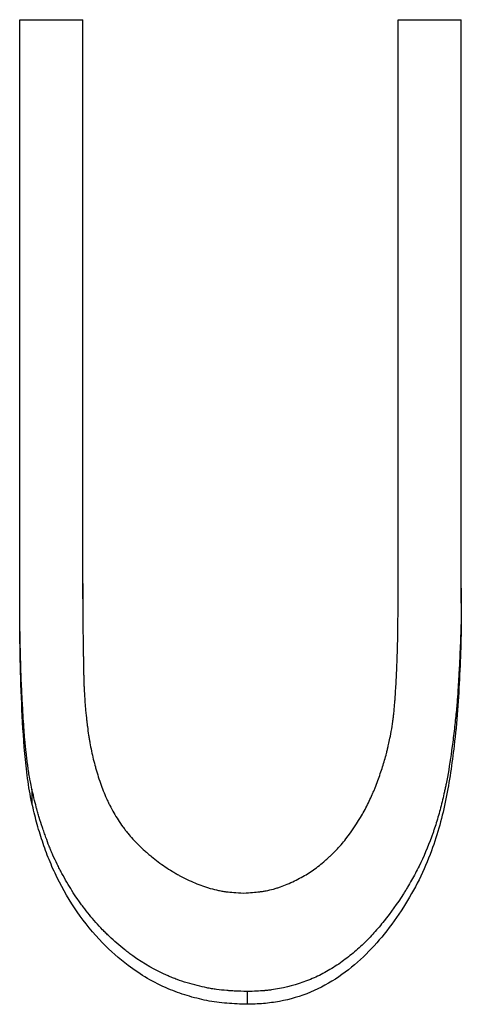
# Model space of a CAD drawing. Header units: millimetres. Extents: x -162 to 275, y -84 to 173.
# Tile 14 of 17: x 8 to 12, y 20 to 29. Entities that reach past the tile are written whole.
import ezdxf

# ---------------------------------------------------------------- set-up
doc = ezdxf.new("R2010")
doc.units = ezdxf.units.MM

msp = doc.modelspace()

# ---------------------------------------------------------------- linework, layer by layer
at = {"color": 7, "linetype": 'Continuous', "lineweight": 25}
for p, q in [((8.1346, 28.5966), (8.7115, 28.5966)), ((8.1346, 23.2564), (8.1346, 28.5966)), ((8.7115, 23.298), (8.7115, 28.5966)), ((11.5962, 23.4367), (11.5962, 28.5966)), ((11.5962, 28.5966), (12.1731, 28.5966)), ((12.1731, 23.2564), (12.1731, 28.5966)), ((8.2464, 21.5557), (8.2464, 21.4282)), ((10.2151, 19.7038), (10.2151, 19.5872))]:
    msp.add_line(p, q, dxfattribs=at)
for points, knots in [([(8.7115, 23.4367), (8.7114, 23.3726), (8.7113, 23.3184), (8.7114, 23.2519), (8.7114, 23.2323), (8.7116, 23.2108), (8.7116, 23.2086), (8.7117, 23.1909), (8.7118, 23.1822), (8.7119, 23.1565), (8.712, 23.14), (8.7126, 23.0605), (8.7131, 23.0064), (8.7137, 22.9397), (8.7139, 22.9199), (8.7143, 22.8937), (8.7144, 22.8856), (8.7145, 22.8743), (8.7146, 22.8707), (8.7147, 22.8655), (8.7147, 22.8639), (8.7147, 22.8614), (8.7147, 22.8606), (8.7148, 22.8589), (8.7148, 22.8589), (8.7152, 22.8332), (8.7157, 22.809), (8.7165, 22.7728), (8.7169, 22.7607), (8.7173, 22.7426), (8.7175, 22.7365), (8.7178, 22.7275), (8.7179, 22.7245), (8.718, 22.7199), (8.718, 22.7184), (8.7181, 22.7154), (8.7182, 22.7131), (8.7184, 22.7067), (8.7186, 22.6978), (8.7188, 22.6797), (8.7189, 22.6729), (8.719, 22.6576), (8.7191, 22.6481), (8.7193, 22.6233), (8.7194, 22.609), (8.7197, 22.5908), (8.7197, 22.5853), (8.7199, 22.5755), (8.72, 22.5705), (8.7203, 22.5543), (8.721, 22.5357), (8.7227, 22.4994), (8.7234, 22.4859), (8.7245, 22.4636), (8.7249, 22.4558), (8.7256, 22.4436), (8.7258, 22.4395), (8.7262, 22.4331), (8.7263, 22.431), (8.7265, 22.4267), (8.7267, 22.4238), (8.7294, 22.3733), (8.7328, 22.325), (8.7368, 22.2774)], [0, 0, 0, 0, 0.125, 0.125, 0.1875, 0.1875, 0.203125, 0.203125, 0.21875, 0.21875, 0.25, 0.25, 0.375, 0.375, 0.4375, 0.4375, 0.46875, 0.46875, 0.484375, 0.484375, 0.492188, 0.492188, 0.496094, 0.496094, 0.5, 0.5, 0.5625, 0.5625, 0.59375, 0.59375, 0.609375, 0.609375, 0.617188, 0.617188, 0.621094, 0.621094, 0.625, 0.625, 0.65625, 0.65625, 0.671875, 0.671875, 0.6875, 0.6875, 0.71875, 0.71875, 0.734375, 0.734375, 0.75, 0.75, 0.8125, 0.8125, 0.84375, 0.84375, 0.859375, 0.859375, 0.867188, 0.867188, 0.871094, 0.871094, 0.875, 0.875, 1, 1, 1, 1]), ([(11.5331, 22.0831), (11.5384, 22.1157), (11.5431, 22.1461), (11.5489, 22.1882), (11.5506, 22.2016), (11.5537, 22.2274), (11.5551, 22.2391), (11.5588, 22.2762), (11.5612, 22.3027), (11.5647, 22.345), (11.5659, 22.3595), (11.5675, 22.3819), (11.5681, 22.3895), (11.5689, 22.4011), (11.5692, 22.405), (11.5698, 22.4128), (11.5701, 22.4177), (11.5736, 22.4684), (11.5766, 22.5205), (11.5808, 22.6052), (11.5821, 22.6346), (11.584, 22.6802), (11.5846, 22.6957), (11.5855, 22.7193), (11.5857, 22.7272), (11.5863, 22.7433), (11.5866, 22.7522), (11.5889, 22.8178), (11.5905, 22.8752), (11.5922, 22.9599), (11.5927, 22.9879), (11.5933, 23.0295), (11.5934, 23.0433), (11.5936, 23.064), (11.5937, 23.0709), (11.5938, 23.0812), (11.5938, 23.0846), (11.5938, 23.0897), (11.5938, 23.0914), (11.5939, 23.0948), (11.5939, 23.0959), (11.5948, 23.2484), (11.5955, 23.3612), (11.5962, 23.4367)], [0, 0, 0, 0, 0.0625, 0.0625, 0.09375, 0.09375, 0.125, 0.125, 0.1875, 0.1875, 0.21875, 0.21875, 0.234375, 0.234375, 0.242188, 0.242188, 0.25, 0.25, 0.375, 0.375, 0.4375, 0.4375, 0.46875, 0.46875, 0.484375, 0.484375, 0.5, 0.5, 0.625, 0.625, 0.6875, 0.6875, 0.71875, 0.71875, 0.734375, 0.734375, 0.742188, 0.742188, 0.746094, 0.746094, 0.75, 0.75, 1, 1, 1, 1]), ([(8.2464, 21.5557), (8.2412, 21.5809), (8.2367, 21.603), (8.2311, 21.6314), (8.2294, 21.64), (8.2271, 21.6519), (8.2264, 21.6556), (8.2254, 21.661), (8.2251, 21.6627), (8.2245, 21.6661), (8.2243, 21.6671), (8.2209, 21.6864), (8.2179, 21.7044), (8.2137, 21.733), (8.2123, 21.7428), (8.2096, 21.7629), (8.2081, 21.7742), (8.2022, 21.8217), (8.1977, 21.8598), (8.1914, 21.9172), (8.1894, 21.9364), (8.1864, 21.9653), (8.1854, 21.9749), (8.184, 21.9893), (8.1835, 21.9941), (8.1828, 22.0014), (8.1826, 22.0038), (8.1821, 22.0086), (8.1818, 22.0119), (8.177, 22.0624), (8.1722, 22.1253), (8.165, 22.2405), (8.1626, 22.2824), (8.1589, 22.3504), (8.1577, 22.3739), (8.1558, 22.4105), (8.1552, 22.4229), (8.1543, 22.4419), (8.154, 22.4483), (8.1535, 22.4579), (8.1533, 22.4611), (8.1531, 22.466), (8.153, 22.4676), (8.1529, 22.4709), (8.1528, 22.4731), (8.1496, 22.5404), (8.1468, 22.6119), (8.1433, 22.7271), (8.1422, 22.7668), (8.1407, 22.8283), (8.1402, 22.8491), (8.1395, 22.8809), (8.1393, 22.8915), (8.139, 22.9077), (8.1389, 22.9131), (8.1387, 22.9212), (8.1387, 22.9239), (8.1386, 22.9293), (8.1385, 22.933), (8.1365, 23.0453), (8.1352, 23.1988), (8.1346, 23.3949)], [0, 0, 0, 0, 0.03125, 0.03125, 0.046875, 0.046875, 0.054688, 0.054688, 0.058594, 0.058594, 0.0625, 0.0625, 0.09375, 0.09375, 0.109375, 0.109375, 0.125, 0.125, 0.1875, 0.1875, 0.21875, 0.21875, 0.234375, 0.234375, 0.242188, 0.242188, 0.246094, 0.246094, 0.25, 0.25, 0.375, 0.375, 0.4375, 0.4375, 0.46875, 0.46875, 0.484375, 0.484375, 0.492188, 0.492188, 0.496094, 0.496094, 0.498047, 0.498047, 0.5, 0.5, 0.625, 0.625, 0.6875, 0.6875, 0.71875, 0.71875, 0.734375, 0.734375, 0.742188, 0.742188, 0.746094, 0.746094, 0.75, 0.75, 1, 1, 1, 1]), ([(12.1731, 23.3949), (12.1731, 23.2692), (12.1724, 23.1698), (12.1708, 23.0876), (12.1706, 23.0789), (12.1702, 23.0623), (12.1699, 23.052), (12.1691, 23.0222), (12.1684, 23.0013), (12.1662, 22.9351), (12.1643, 22.8867), (12.1609, 22.8075), (12.1596, 22.78), (12.1569, 22.7228), (12.1555, 22.6929), (12.1513, 22.6101), (12.1486, 22.5601), (12.1445, 22.4927), (12.1432, 22.4715), (12.1406, 22.4317), (12.1393, 22.414), (12.1347, 22.3529), (12.1308, 22.3086), (12.1214, 22.2131), (12.116, 22.1618), (12.1034, 22.0524), (12.0969, 21.9992), (12.0765, 21.8465), (12.0618, 21.7526), (12.0421, 21.6451), (12.0381, 21.6241), (12.033, 21.5985), (12.0319, 21.593), (12.0293, 21.5804), (12.028, 21.5741), (12.0241, 21.5553), (12.0214, 21.5428), (12.0078, 21.4809), (11.9962, 21.4325), (11.9714, 21.3383), (11.9583, 21.2924), (11.9374, 21.2253), (11.9303, 21.2033), (11.9193, 21.1707), (11.9156, 21.1599), (11.9081, 21.1385), (11.9045, 21.1287), (11.8672, 21.0263), (11.8291, 20.9375), (11.7649, 20.8075), (11.7423, 20.7647), (11.7065, 20.7014), (11.6943, 20.6804), (11.6756, 20.6491), (11.6692, 20.6387), (11.6564, 20.618), (11.6505, 20.6085), (11.5868, 20.5085), (11.5281, 20.4261), (11.437, 20.3123), (11.4061, 20.2759), (11.359, 20.2239), (11.3432, 20.2069), (11.3192, 20.1821), (11.3112, 20.174), (11.2951, 20.1578), (11.2877, 20.1505), (11.2438, 20.1079), (11.2073, 20.0754), (11.1505, 20.0289), (11.1313, 20.0138), (11.0921, 19.9844), (11.0729, 19.9705), (11.0097, 19.9271), (10.9671, 19.9008), (10.9025, 19.8655), (10.8809, 19.8544), (10.8373, 19.8336), (10.8164, 19.8243), (10.7016, 19.7771), (10.6067, 19.7489), (10.486, 19.7261), (10.4617, 19.7222), (10.4249, 19.7172), (10.4127, 19.7157), (10.3942, 19.7138), (10.388, 19.7131), (10.3787, 19.7123), (10.3756, 19.712), (10.3695, 19.7115), (10.3653, 19.7111), (10.3306, 19.7083), (10.2812, 19.7059), (10.2151, 19.7038)], [0, 0, 0, 0, 0.0625, 0.0625, 0.070312, 0.070312, 0.078125, 0.078125, 0.09375, 0.09375, 0.125, 0.125, 0.140625, 0.140625, 0.15625, 0.15625, 0.1875, 0.1875, 0.203125, 0.203125, 0.21875, 0.21875, 0.25, 0.25, 0.28125, 0.28125, 0.3125, 0.3125, 0.375, 0.375, 0.390625, 0.390625, 0.394531, 0.394531, 0.398438, 0.398438, 0.40625, 0.40625, 0.4375, 0.4375, 0.46875, 0.46875, 0.484375, 0.484375, 0.492188, 0.492188, 0.5, 0.5, 0.5625, 0.5625, 0.59375, 0.59375, 0.609375, 0.609375, 0.617188, 0.617188, 0.625, 0.625, 0.6875, 0.6875, 0.71875, 0.71875, 0.734375, 0.734375, 0.742188, 0.742188, 0.75, 0.75, 0.78125, 0.78125, 0.796875, 0.796875, 0.8125, 0.8125, 0.84375, 0.84375, 0.859375, 0.859375, 0.875, 0.875, 0.9375, 0.9375, 0.953125, 0.953125, 0.960938, 0.960938, 0.964844, 0.964844, 0.966797, 0.966797, 0.96875, 0.96875, 1, 1, 1, 1]), ([(8.2464, 21.4282), (8.2385, 21.4657), (8.2227, 21.5409), (8.2011, 21.6927), (8.172, 21.9592), (8.151, 22.3412), (8.1363, 22.7992), (8.1352, 23.104), (8.1346, 23.2564)], [0, 0, 0, 0, 0.062501, 0.124996, 0.249999, 0.49999, 0.749992, 1, 1, 1, 1]), ([(12.1731, 23.2564), (12.173, 23.1478), (12.1727, 22.9305), (12.1578, 22.6044), (12.142, 22.2782), (12.1031, 21.8983), (12.042, 21.4657), (11.9324, 21.0538), (11.7912, 20.7251), (11.6456, 20.4697), (11.4767, 20.2326), (11.2814, 20.0152), (11.0573, 19.8307), (10.7978, 19.6877), (10.5595, 19.618), (10.3634, 19.5918), (10.2646, 19.5888), (10.2151, 19.5872)], [0, 0, 0, 0, 0.071498, 0.142938, 0.214481, 0.285804, 0.393144, 0.500153, 0.562617, 0.625162, 0.690175, 0.750176, 0.812641, 0.875054, 0.937482, 0.968735, 1, 1, 1, 1]), ([(8.7368, 22.2774), (8.7404, 22.2442), (8.7436, 22.2152), (8.7478, 22.1779), (8.7491, 22.1665), (8.751, 22.151), (8.7516, 22.1461), (8.7524, 22.1391), (8.7527, 22.1368), (8.7531, 22.1335), (8.7533, 22.1324), (8.7535, 22.1303), (8.7536, 22.1299), (8.7572, 22.1014), (8.7608, 22.0757), (8.7665, 22.0385), (8.7684, 22.0264), (8.7714, 22.0086), (8.7724, 22.0027), (8.7744, 21.9911), (8.7753, 21.9859), (8.7856, 21.9295), (8.7961, 21.8801), (8.8139, 21.807), (8.8202, 21.7828), (8.8301, 21.7468), (8.8335, 21.7349), (8.8404, 21.7111), (8.8437, 21.7002), (8.8635, 21.6359), (8.8807, 21.5868), (8.9086, 21.5168), (8.9182, 21.494), (8.9331, 21.4607), (8.9382, 21.4498), (8.9459, 21.4336), (8.9485, 21.4283), (8.9537, 21.4177), (8.9561, 21.4129), (8.9824, 21.361), (9.0078, 21.3167), (9.0489, 21.2531), (9.0631, 21.2324), (9.0852, 21.202), (9.0926, 21.192), (9.1078, 21.1722), (9.1161, 21.1618), (9.1528, 21.1167), (9.1855, 21.0808), (9.2398, 21.0273), (9.2587, 21.0096), (9.2884, 20.983), (9.2985, 20.9741), (9.3191, 20.9565), (9.3303, 20.9472), (9.3811, 20.9055), (9.4225, 20.8745), (9.4859, 20.8316), (9.5072, 20.8179), (9.5395, 20.7982), (9.5504, 20.7917), (9.5667, 20.7823), (9.5721, 20.7792), (9.583, 20.7731), (9.588, 20.7704), (9.6423, 20.7407), (9.69, 20.7176), (9.7609, 20.6879), (9.7844, 20.6787), (9.8194, 20.6663), (9.8311, 20.6624), (9.8485, 20.6567), (9.8543, 20.6549), (9.8659, 20.6514), (9.871, 20.6498), (9.9031, 20.6406), (9.9285, 20.6343), (9.9662, 20.6264), (9.9788, 20.6241), (9.9975, 20.621), (10.0037, 20.62), (10.013, 20.6187), (10.0161, 20.6182), (10.0223, 20.6174), (10.0264, 20.6169), (10.0624, 20.6124), (10.1138, 20.6087), (10.1827, 20.6056)], [0, 0, 0, 0, 0.03125, 0.03125, 0.046875, 0.046875, 0.054688, 0.054688, 0.058594, 0.058594, 0.060547, 0.060547, 0.0625, 0.0625, 0.09375, 0.09375, 0.109375, 0.109375, 0.117188, 0.117188, 0.125, 0.125, 0.1875, 0.1875, 0.21875, 0.21875, 0.234375, 0.234375, 0.25, 0.25, 0.3125, 0.3125, 0.34375, 0.34375, 0.359375, 0.359375, 0.367188, 0.367188, 0.375, 0.375, 0.4375, 0.4375, 0.46875, 0.46875, 0.484375, 0.484375, 0.5, 0.5, 0.5625, 0.5625, 0.59375, 0.59375, 0.609375, 0.609375, 0.625, 0.625, 0.6875, 0.6875, 0.71875, 0.71875, 0.734375, 0.734375, 0.742188, 0.742188, 0.75, 0.75, 0.8125, 0.8125, 0.84375, 0.84375, 0.859375, 0.859375, 0.867188, 0.867188, 0.875, 0.875, 0.90625, 0.90625, 0.921875, 0.921875, 0.929688, 0.929688, 0.933594, 0.933594, 0.9375, 0.9375, 1, 1, 1, 1]), ([(10.1827, 20.6056), (10.2437, 20.6088), (10.2914, 20.6125), (10.33, 20.6171), (10.334, 20.6176), (10.3418, 20.6187), (10.3486, 20.6197), (10.3657, 20.6223), (10.3771, 20.6243), (10.4109, 20.6308), (10.4332, 20.636), (10.4663, 20.645), (10.4772, 20.6481), (10.499, 20.6549), (10.5084, 20.6581), (10.5388, 20.6688), (10.5597, 20.6769), (10.6029, 20.6951), (10.6259, 20.7056), (10.669, 20.7265), (10.6898, 20.7373), (10.7498, 20.7702), (10.7854, 20.7925), (10.8569, 20.843), (10.8928, 20.8712), (10.938, 20.9103), (10.947, 20.9183), (10.9651, 20.9347), (10.9728, 20.9418), (10.9971, 20.9649), (11.013, 20.9808), (11.0595, 21.0299), (11.0895, 21.0648), (11.1737, 21.1731), (11.224, 21.2481), (11.2907, 21.365), (11.3115, 21.4046), (11.3404, 21.4652), (11.3497, 21.4855), (11.3631, 21.5164), (11.3675, 21.5267), (11.3761, 21.5474), (11.38, 21.5572), (11.4017, 21.6124), (11.4176, 21.6556), (11.4468, 21.7403), (11.4602, 21.7826), (11.4775, 21.842), (11.4832, 21.8628), (11.4915, 21.8952), (11.4943, 21.9063), (11.4984, 21.9232), (11.4997, 21.9289), (11.5018, 21.9375), (11.5024, 21.9404), (11.5035, 21.9448), (11.5038, 21.9462), (11.5045, 21.9492), (11.5049, 21.9512), (11.5117, 21.9811), (11.521, 22.0248), (11.5331, 22.0831)], [0, 0, 0, 0, 0.0625, 0.0625, 0.070312, 0.070312, 0.078125, 0.078125, 0.09375, 0.09375, 0.125, 0.125, 0.140625, 0.140625, 0.15625, 0.15625, 0.1875, 0.1875, 0.21875, 0.21875, 0.25, 0.25, 0.3125, 0.3125, 0.375, 0.375, 0.390625, 0.390625, 0.40625, 0.40625, 0.4375, 0.4375, 0.5, 0.5, 0.625, 0.625, 0.6875, 0.6875, 0.71875, 0.71875, 0.734375, 0.734375, 0.75, 0.75, 0.8125, 0.8125, 0.875, 0.875, 0.90625, 0.90625, 0.921875, 0.921875, 0.929688, 0.929688, 0.933594, 0.933594, 0.935547, 0.935547, 0.9375, 0.9375, 1, 1, 1, 1]), ([(10.2151, 19.7038), (10.1739, 19.7052), (10.1379, 19.7067), (10.0914, 19.709), (10.0772, 19.7098), (10.0579, 19.711), (10.0517, 19.7114), (10.043, 19.712), (10.0402, 19.7122), (10.0361, 19.7126), (10.0347, 19.7127), (10.0321, 19.7129), (10.0315, 19.7129), (9.9971, 19.7158), (9.9656, 19.7192), (9.9196, 19.7255), (9.9045, 19.7278), (9.8746, 19.7328), (9.8592, 19.7356), (9.79, 19.7494), (9.7293, 19.7648), (9.6336, 19.7936), (9.6031, 19.8037), (9.5595, 19.8194), (9.5453, 19.8248), (9.5246, 19.833), (9.5178, 19.8358), (9.5043, 19.8414), (9.4984, 19.8439), (9.3756, 19.8973), (9.2685, 19.9581), (9.1574, 20.0384), (9.1452, 20.0475), (9.121, 20.066), (9.1078, 20.0763), (9.0703, 20.1062), (9.0461, 20.1263), (8.9994, 20.1669), (8.9768, 20.1873), (8.9442, 20.2182), (8.9336, 20.2285), (8.9127, 20.2493), (8.9029, 20.2592), (8.8503, 20.3138), (8.81, 20.3594), (8.7522, 20.4303), (8.7334, 20.4544), (8.7057, 20.4912), (8.6967, 20.5036), (8.6787, 20.5286), (8.6693, 20.542), (8.6282, 20.6016), (8.5964, 20.6518), (8.5505, 20.7305), (8.5355, 20.7574), (8.5134, 20.7985), (8.5061, 20.8124), (8.4916, 20.8405), (8.4842, 20.8551), (8.4638, 20.8966), (8.4508, 20.9242), (8.4324, 20.9658), (8.4264, 20.9797), (8.4177, 21.0005), (8.4148, 21.0075), (8.4092, 21.0214), (8.4061, 21.0291), (8.394, 21.0598), (8.3841, 21.0864), (8.3687, 21.1291), (8.3635, 21.1438), (8.3529, 21.1743), (8.3473, 21.1906), (8.3317, 21.2372), (8.3221, 21.2671), (8.3089, 21.3105), (8.3047, 21.3247), (8.2987, 21.3456), (8.2968, 21.3525), (8.294, 21.3628), (8.293, 21.3662), (8.2912, 21.373), (8.29, 21.3773), (8.279, 21.4186), (8.2646, 21.4773), (8.2464, 21.5557)], [0, 0, 0, 0, 0.03125, 0.03125, 0.046875, 0.046875, 0.054688, 0.054688, 0.058594, 0.058594, 0.060547, 0.060547, 0.0625, 0.0625, 0.09375, 0.09375, 0.109375, 0.109375, 0.125, 0.125, 0.1875, 0.1875, 0.21875, 0.21875, 0.234375, 0.234375, 0.242188, 0.242188, 0.25, 0.25, 0.375, 0.375, 0.390625, 0.390625, 0.40625, 0.40625, 0.4375, 0.4375, 0.46875, 0.46875, 0.484375, 0.484375, 0.5, 0.5, 0.5625, 0.5625, 0.59375, 0.59375, 0.609375, 0.609375, 0.625, 0.625, 0.6875, 0.6875, 0.71875, 0.71875, 0.734375, 0.734375, 0.75, 0.75, 0.78125, 0.78125, 0.796875, 0.796875, 0.804688, 0.804688, 0.8125, 0.8125, 0.84375, 0.84375, 0.859375, 0.859375, 0.875, 0.875, 0.90625, 0.90625, 0.921875, 0.921875, 0.929688, 0.929688, 0.933594, 0.933594, 0.9375, 0.9375, 1, 1, 1, 1]), ([(10.2151, 19.5872), (10.1532, 19.5893), (10.0293, 19.5934), (9.8446, 19.6179), (9.6647, 19.6644), (9.4149, 19.7524), (9.1484, 19.9125), (8.8735, 20.1565), (8.653, 20.4272), (8.5001, 20.6895), (8.4014, 20.91), (8.341, 21.0803), (8.2872, 21.2527), (8.26, 21.3697), (8.2464, 21.4282)], [0, 0, 0, 0, 0.062546, 0.125064, 0.187593, 0.250107, 0.392745, 0.49985, 0.624823, 0.749825, 0.812359, 0.874906, 0.93745, 1, 1, 1, 1])]:
    msp.add_open_spline(points, degree=3, knots=knots, dxfattribs=at)

doc.saveas('drawing.dxf')
